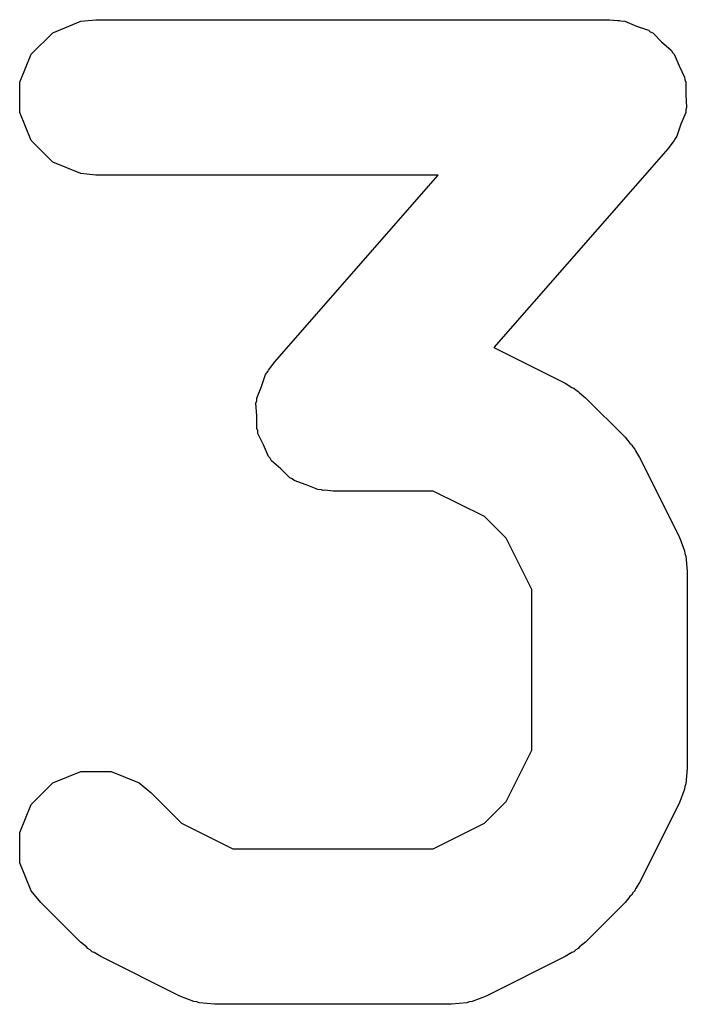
# Model space of a CAD drawing. Extents: x 100 to 226, y -132 to -42.
# Tile 31 of 33: x 212.281 to 212.925, y -59.751 to -58.801. Entities that reach past the tile are written whole.
import ezdxf

# ---------------------------------------------------------------- set-up
doc = ezdxf.new("R2010")
doc.units = 0
doc.layers.add('BLACK', color=7, linetype='CONTINUOUS')

msp = doc.modelspace()

# ---------------------------------------------------------------- linework, layer by layer
at = {"layer": 'BLACK', "linetype": 'CONTINUOUS'}
for p, q in [((212.313391, -58.813685), (212.340427, -58.802486)), ((212.340427, -58.802486), (212.355059, -58.801045)), ((212.355059, -58.801045), (212.850297, -58.801045)), ((212.850297, -58.801045), (212.858029, -58.801806)), ((212.858029, -58.801806), (212.860003, -58.801675)), ((212.860003, -58.801675), (212.861362, -58.802134)), ((212.861362, -58.802134), (212.864929, -58.802486)), ((212.864929, -58.802486), (212.87618, -58.807146)), ((212.292699, -58.834377), (212.313391, -58.813685)), ((212.87618, -58.807146), (212.887724, -58.811051)), ((212.887724, -58.811051), (212.889628, -58.812716)), ((212.889628, -58.812716), (212.891965, -58.813685)), ((212.891965, -58.813685), (212.900575, -58.822295)), ((212.900575, -58.822295), (212.909748, -58.830321)), ((212.909748, -58.830321), (212.91087, -58.83259)), ((212.91087, -58.83259), (212.912657, -58.834377)), ((212.2815, -58.861413), (212.292699, -58.834377)), ((212.912657, -58.834377), (212.917315, -58.845624)), ((212.917315, -58.845624), (212.92272, -58.856552)), ((212.2815, -58.890677), (212.2815, -58.861413)), ((212.92272, -58.856552), (212.922888, -58.859076)), ((212.922888, -58.859076), (212.923856, -58.861413)), ((212.923856, -58.861413), (212.923856, -58.873588)), ((212.923856, -58.873588), (212.924667, -58.885751)), ((212.924667, -58.885751), (212.923856, -58.888148)), ((212.923856, -58.888148), (212.923856, -58.890677)), ((212.292699, -58.917713), (212.2815, -58.890677)), ((212.923856, -58.890677), (212.919195, -58.901928)), ((212.919195, -58.901928), (212.915291, -58.913472)), ((212.313391, -58.938405), (212.292699, -58.917713)), ((212.912657, -58.917713), (212.911261, -58.919108)), ((212.913205, -58.916389), (212.912657, -58.917713)), ((212.915291, -58.913472), (212.913205, -58.916389)), ((212.906741, -58.925432), (212.73878, -59.117386)), ((212.911261, -58.919108), (212.906741, -58.925432)), ((212.340427, -58.949604), (212.313391, -58.938405)), ((212.355059, -58.951045), (212.340427, -58.949604)), ((212.685015, -58.951045), (212.355059, -58.951045)), ((212.527188, -59.131419), (212.685015, -58.951045)), ((212.73878, -59.117386), (212.807648, -59.15182)), ((212.522666, -59.137743), (212.527188, -59.131419)), ((212.514735, -59.154917), (212.518637, -59.14338)), ((212.518637, -59.14338), (212.520722, -59.140462)), ((212.520722, -59.140462), (212.521271, -59.139139)), ((212.521271, -59.139139), (212.522666, -59.137743)), ((212.510072, -59.166175), (212.514735, -59.154917)), ((212.807648, -59.15182), (212.813947, -59.155784)), ((212.813947, -59.155784), (212.815775, -59.156542)), ((212.815775, -59.156542), (212.817831, -59.15823)), ((212.817831, -59.15823), (212.820091, -59.159652)), ((212.820091, -59.159652), (212.82139, -59.16115)), ((212.82139, -59.16115), (212.82714, -59.165869)), ((212.82714, -59.165869), (212.865235, -59.203964)), ((212.509262, -59.171101), (212.510072, -59.168705)), ((212.510072, -59.183254), (212.509262, -59.171101)), ((212.510072, -59.168705), (212.510072, -59.166175)), ((212.510072, -59.195439), (212.510072, -59.183254)), ((212.511039, -59.197775), (212.510072, -59.195439)), ((212.511208, -59.200299), (212.511039, -59.197775)), ((212.51661, -59.211224), (212.511208, -59.200299)), ((212.865235, -59.203964), (212.869953, -59.209713)), ((212.521271, -59.222475), (212.51661, -59.211224)), ((212.869953, -59.209713), (212.871452, -59.211013)), ((212.871452, -59.211013), (212.872873, -59.213272)), ((212.872873, -59.213272), (212.874562, -59.215329)), ((212.523057, -59.224261), (212.521271, -59.222475)), ((212.874562, -59.215329), (212.875319, -59.217156)), ((212.875319, -59.217156), (212.879284, -59.223456)), ((212.52418, -59.226531), (212.523057, -59.224261)), ((212.533352, -59.234556), (212.52418, -59.226531)), ((212.879284, -59.223456), (212.917379, -59.299647)), ((212.541963, -59.243167), (212.533352, -59.234556)), ((212.544299, -59.244135), (212.541963, -59.243167)), ((212.546204, -59.245801), (212.544299, -59.244135)), ((212.557741, -59.249702), (212.546204, -59.245801)), ((212.568999, -59.254366), (212.557741, -59.249702)), ((212.572569, -59.254717), (212.568999, -59.254366)), ((212.573925, -59.255176), (212.572569, -59.254717)), ((212.575892, -59.255044), (212.573925, -59.255176)), ((212.583631, -59.255807), (212.575892, -59.255044)), ((212.680211, -59.255807), (212.583631, -59.255807)), ((212.72968, -59.280541), (212.680211, -59.255807)), ((212.750562, -59.301423), (212.72968, -59.280541)), ((212.775297, -59.350892), (212.750562, -59.301423)), ((212.917379, -59.299647), (212.922634, -59.313379)), ((212.922634, -59.313379), (212.922824, -59.316066)), ((212.922824, -59.316066), (212.923856, -59.318556)), ((212.923856, -59.318556), (212.925297, -59.333188)), ((212.925297, -59.333188), (212.925297, -59.523664)), ((212.775297, -59.505959), (212.775297, -59.350892)), ((212.750562, -59.555427), (212.775297, -59.505959)), ((212.313392, -59.537493), (212.340429, -59.526295)), ((212.340429, -59.526295), (212.369691, -59.526295)), ((212.369691, -59.526295), (212.396727, -59.537494)), ((212.925297, -59.523664), (212.923856, -59.538296)), ((212.292699, -59.558186), (212.313392, -59.537493)), ((212.396727, -59.537494), (212.408093, -59.546822)), ((212.922634, -59.543473), (212.917379, -59.557205)), ((212.922824, -59.540785), (212.922634, -59.543473)), ((212.923856, -59.538296), (212.922824, -59.540785)), ((212.408093, -59.546822), (212.437581, -59.576311)), ((212.729679, -59.576311), (212.750562, -59.555427)), ((212.2815, -59.585222), (212.292699, -59.558186)), ((212.917379, -59.557205), (212.879284, -59.633395)), ((212.437581, -59.576311), (212.48705, -59.601045)), ((212.680211, -59.601045), (212.729679, -59.576311)), ((212.2815, -59.614484), (212.2815, -59.585222)), ((212.48705, -59.601045), (212.680211, -59.601045)), ((212.292698, -59.641521), (212.2815, -59.614484)), ((212.87532, -59.639691), (212.874563, -59.641521)), ((212.879284, -59.633395), (212.87532, -59.639691)), ((212.302025, -59.652886), (212.292698, -59.641521)), ((212.869953, -59.647137), (212.865236, -59.652886)), ((212.871452, -59.645838), (212.869953, -59.647137)), ((212.872873, -59.643579), (212.871452, -59.645838)), ((212.874563, -59.641521), (212.872873, -59.643579)), ((212.34012, -59.690982), (212.302025, -59.652886)), ((212.865236, -59.652886), (212.827141, -59.690982)), ((212.345871, -59.695702), (212.34012, -59.690982)), ((212.34717, -59.6972), (212.345871, -59.695702)), ((212.349425, -59.698619), (212.34717, -59.6972)), ((212.820091, -59.6972), (212.817831, -59.698622)), ((212.821391, -59.6957), (212.820091, -59.6972)), ((212.827141, -59.690982), (212.821391, -59.6957)), ((212.351485, -59.70031), (212.349425, -59.698619)), ((212.353315, -59.701068), (212.351485, -59.70031)), ((212.359613, -59.705032), (212.353315, -59.701068)), ((212.435804, -59.743127), (212.359613, -59.705032)), ((212.807648, -59.705032), (212.731457, -59.743127)), ((212.813947, -59.701067), (212.807648, -59.705032)), ((212.815775, -59.70031), (212.813947, -59.701067)), ((212.817831, -59.698622), (212.815775, -59.70031)), ((212.449536, -59.748382), (212.435804, -59.743127)), ((212.731457, -59.743127), (212.717725, -59.748382)), ((212.452223, -59.748572), (212.449536, -59.748382)), ((212.454713, -59.749604), (212.452223, -59.748572)), ((212.469345, -59.751045), (212.454713, -59.749604)), ((212.697916, -59.751045), (212.469345, -59.751045)), ((212.712548, -59.749604), (212.697916, -59.751045)), ((212.715037, -59.748572), (212.712548, -59.749604)), ((212.717725, -59.748382), (212.715037, -59.748572))]:
    msp.add_line(p, q, dxfattribs=at)

doc.saveas('drawing.dxf')
